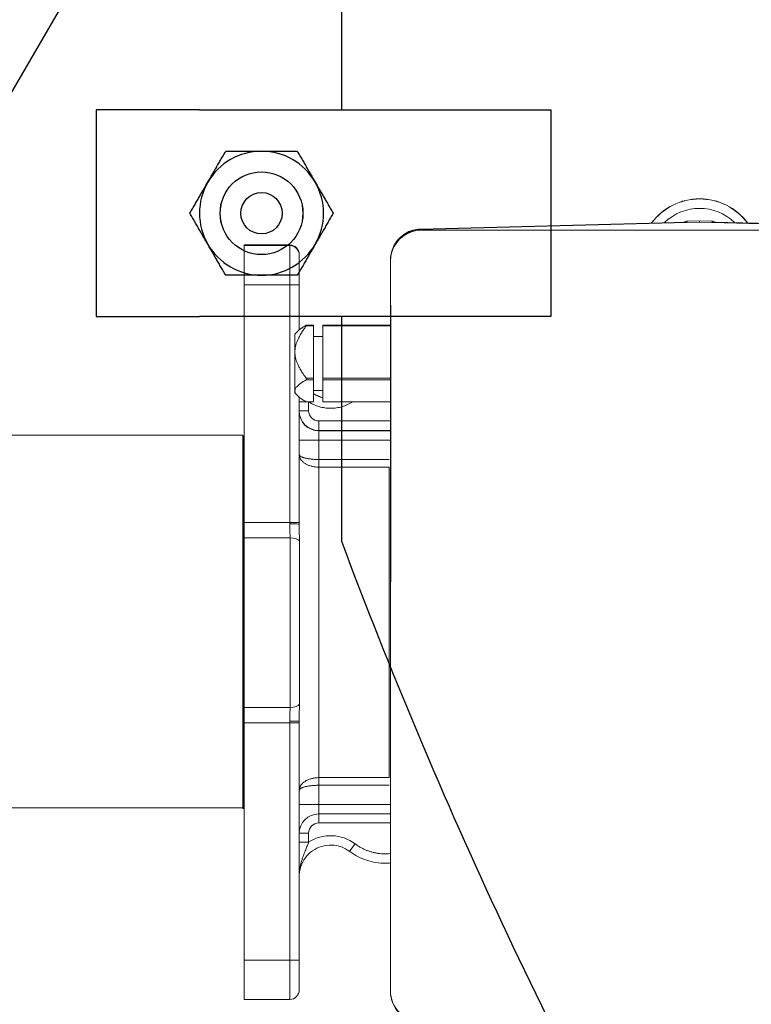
# Model space of a CAD drawing. Extents: x 0 to 796, y 0 to 496.
# Tile 103 of 222: x 106.56 to 110.98, y 409.83 to 415.78. Entities that reach past the tile are written whole.
import ezdxf

# ---------------------------------------------------------------- set-up
doc = ezdxf.new("R2010")
doc.units = 0
doc.header["$LTSCALE"] = 12
doc.header["$MEASUREMENT"] = 0
doc.layers.get('0').update_dxf_attribs({"linetype": 'CONTINUOUS'})
doc.layers.add('D', color=2, linetype='CONTINUOUS')
doc.layers.add('X', color=1, linetype='CONTINUOUS')
doc.styles.get("Standard").update_dxf_attribs({"font": 'SIMPLEX.SHX', "width": 0.875})
doc.dimstyles.get("Standard").update_dxf_attribs({"dimscale": 28, "dimtxt": 0.125, "dimasz": 0.125, "dimexe": 0.04375, "dimexo": 0.0625, "dimgap": 0.04375, "dimtad": 0, "dimtih": 1, "dimtoh": 1, "dimdec": 4, "dimzin": 12, "dimdsep": 46, "dimlunit": 5, "dimtxsty": 'Standard', "dimcen": 0, "dimclrd": 256, "dimclre": 256, "dimclrt": 256, "dimadec": 1, "dimazin": 3, "dimtfac": 0.875, "dimtdec": 4, "dimtofl": 0, "dimtmove": 0, "dimatfit": 2, "dimfxl": 1, "dimtolj": 1, "dimtzin": 12, "dimlwd": 13, "dimlwe": 13, "dimarcsym": 0})

# ---------------------------------------------------------------- blocks, each defined once
blk = doc.blocks.new('*D117')
at = {"layer": 'D', "lineweight": 13, "transparency": 16777216}
for p, q in [((180.9348, 421.44), (180.9348, 343.4783)), ((67.578, 410.8197), (67.578, 343.4783)), ((71.078, 344.7033), (115.7033, 344.7033)), ((177.4348, 344.7033), (132.8095, 344.7033))]:
    blk.add_line(p, q, dxfattribs=at)
at = {"layer": 'D', "transparency": 16777216}
for points in [[(71.078, 345.2866), (71.078, 344.1199), (67.578, 344.7033)], [(177.4348, 345.2866), (177.4348, 344.1199), (180.9348, 344.7033)]]:
    blk.add_solid(points, dxfattribs=at)
at = {"layer": 'D', "transparency": 16777216, "insert": (124.2564, 344.7033), "char_height": 3.5, "attachment_point": 5}
blk.add_mtext('\\A1;113{\\H0.875x;\\S1/2;}{}{\\C2;%%p1}', dxfattribs=at)
blk = doc.blocks.new('*D118')
at = {"layer": 'D', "lineweight": 13, "transparency": 16777216}
for p, q in [((102.5023, 421.927), (102.5023, 356.4648)), ((174.5469, 421.927), (174.5469, 356.4648)), ((106.0023, 357.6898), (134.8205, 357.6898)), ((171.0469, 357.6898), (142.2288, 357.6898))]:
    blk.add_line(p, q, dxfattribs=at)
at = {"layer": 'D', "transparency": 16777216}
for points in [[(106.0023, 358.2731), (106.0023, 357.1065), (102.5023, 357.6898)], [(171.0469, 358.2731), (171.0469, 357.1065), (174.5469, 357.6898)]]:
    blk.add_solid(points, dxfattribs=at)
at = {"layer": 'D', "transparency": 16777216, "insert": (138.5246, 357.6898), "char_height": 3.5, "attachment_point": 5}
blk.add_mtext('\\A1;72', dxfattribs=at)
blk = doc.blocks.new('GASTRAIN TOP')
at = {"layer": 'X', "lineweight": 0}
for p, q in [((-58.6632, 372.5609), (-57.0523, 372.6032)), ((-57.0524, 372.6032), (-58.6632, 372.5609)), ((-58.6632, 372.5588), (-56.9766, 372.603)), ((-58.6632, 372.5588), (-58.6632, 372.5609)), ((-57.0523, 372.6088), (-56.9766, 372.6108)), ((-57.0523, 372.6088), (-56.9766, 372.6108)), ((-57.0523, 372.6088), (-57.0523, 372.6032)), ((-56.9009, 372.6088), (-56.9766, 372.6108)), ((-56.9766, 372.6108), (-56.9766, 372.603)), ((-56.9766, 372.6108), (-56.9009, 372.6088)), ((-56.9766, 372.603), (-55.29, 372.5588)), ((-56.9009, 372.6032), (-56.9009, 372.6088)), ((-56.9009, 372.6032), (-55.29, 372.5609)), ((-55.29, 372.5609), (-56.9007, 372.6032)), ((-58.6583, 372.554), (-58.6583, 372.5539)), ((-58.6583, 372.554), (-55.2949, 372.554)), ((-58.6583, 372.5539), (-55.2949, 372.5539)), ((-58.6583, 372.5536), (-58.3995, 372.5536)), ((-58.3995, 372.5536), (-55.5538, 372.5536)), ((-59.7293, 372.4609), (-59.7293, 372.4649)), ((-59.7293, 372.4649), (-59.454, 372.4649)), ((-59.7293, 372.4649), (-59.454, 372.4649)), ((-59.7293, 372.4609), (-59.7293, 372.2231)), ((-59.7293, 372.4609), (-59.454, 372.4609)), ((-59.454, 372.4649), (-59.454, 372.4609)), ((-59.454, 372.2231), (-59.454, 372.4609)), ((-59.3971, 372.408), (-59.3971, 372.404)), ((-59.3971, 372.2233), (-59.3971, 372.404)), ((-58.8451, 372.3741), (-58.8451, 372.3725)), ((-58.8451, 372.372), (-58.8451, 372.3725)), ((-58.8451, 372.3671), (-58.8451, 372.3672)), ((-58.8451, 372.3668), (-58.8451, 372.3671)), ((-58.8451, 367.957), (-58.8451, 372.3668)), ((-58.8451, 372.108), (-58.8451, 372.3668)), ((-58.8353, 372.3666), (-58.8353, 372.3667)), ((-59.7293, 370.7878), (-59.7293, 372.2231)), ((-59.7293, 372.2231), (-59.454, 372.2231)), ((-59.454, 372.2231), (-59.454, 370.7878)), ((-59.3971, 372.2233), (-59.3971, 371.9517)), ((-58.8451, 370.3831), (-58.8451, 372.108)), ((-58.8426, 370.4282), (-58.8426, 372.1)), ((-59.354, 371.9756), (-59.3104, 371.9756)), ((-59.3104, 371.9802), (-59.3524, 371.9802)), ((-59.3104, 371.9802), (-59.3104, 371.9756)), ((-59.3104, 371.9756), (-59.3104, 371.6592)), ((-59.2543, 371.9756), (-59.2543, 371.9802)), ((-58.8451, 371.9802), (-59.2543, 371.9802)), ((-59.2543, 371.9756), (-58.8451, 371.9756)), ((-59.2543, 371.9756), (-59.2543, 371.6592)), ((-59.4244, 371.9257), (-59.4078, 371.9423)), ((-59.4244, 371.8168), (-59.4244, 371.9257)), ((-59.3104, 371.9109), (-59.2543, 371.9109)), ((-59.4244, 371.5706), (-59.4244, 371.8168)), ((-59.354, 371.6592), (-59.3104, 371.6592)), ((-59.3104, 371.6494), (-59.354, 371.6494)), ((-59.3104, 371.6592), (-59.3104, 371.6494)), ((-59.3104, 371.6494), (-59.3104, 371.5167)), ((-59.2543, 371.6592), (-58.8451, 371.6592)), ((-59.2543, 371.6494), (-59.2543, 371.6592)), ((-58.8451, 371.6494), (-59.2543, 371.6494)), ((-59.2543, 371.6494), (-59.2543, 371.5167)), ((-59.4244, 371.5706), (-59.4078, 371.554)), ((-59.3104, 371.5854), (-59.2543, 371.5854)), ((-59.3971, 371.5446), (-59.3971, 370.7879)), ((-59.354, 371.5167), (-59.3104, 371.5167)), ((-59.3104, 371.5161), (-59.3524, 371.5161)), ((-59.3401, 371.4626), (-59.3401, 371.5161)), ((-59.3104, 371.5167), (-59.3104, 371.5161)), ((-59.2543, 371.5167), (-58.8451, 371.5167)), ((-59.2543, 371.5161), (-59.2543, 371.5167)), ((-58.8451, 371.5161), (-59.2543, 371.5161)), ((-58.8451, 371.4009), (-59.2784, 371.4009)), ((-59.2784, 371.4009), (-59.2784, 371.3438)), ((-59.738, 371.3161), (-61.5549, 371.3161)), ((-59.738, 371.3121), (-59.738, 369.0577)), ((-59.7337, 371.312), (-59.738, 371.3121)), ((-59.7337, 371.312), (-59.7337, 369.0576)), ((-59.7293, 371.3119), (-59.7337, 371.312)), ((-59.2784, 371.3438), (-59.2784, 371.3416)), ((-58.8451, 371.3438), (-59.2784, 371.3438)), ((-59.2784, 371.3416), (-58.8451, 371.3416)), ((-59.2784, 371.2845), (-59.2784, 371.3416)), ((-59.2784, 371.2845), (-58.8451, 371.2845)), ((-58.8523, 371.168), (-59.2784, 371.168)), ((-59.2784, 371.1218), (-59.2784, 369.245)), ((-58.8523, 371.1218), (-59.2784, 371.1218)), ((-58.8523, 369.245), (-58.8523, 371.1218)), ((-59.7337, 370.695), (-59.7337, 370.7879)), ((-59.7293, 370.6949), (-59.7293, 370.7878)), ((-59.7293, 370.7878), (-59.454, 370.7878)), ((-59.454, 370.7878), (-59.454, 370.779)), ((-59.3971, 370.7879), (-59.3971, 370.7771)), ((-59.7337, 370.695), (-59.7337, 369.6698)), ((-59.7293, 370.6949), (-59.7293, 369.6697)), ((-59.7293, 370.6949), (-59.4524, 370.6949)), ((-59.4524, 369.6697), (-59.4524, 370.6949)), ((-59.396, 369.689), (-59.396, 370.6757)), ((-59.7293, 369.5768), (-59.7293, 369.6697)), ((-59.4524, 369.6697), (-59.7293, 369.6697)), ((-59.454, 369.5856), (-59.454, 369.5768)), ((-59.3971, 369.5878), (-59.3971, 369.5769)), ((-59.7293, 368.1415), (-59.7293, 369.5768)), ((-59.454, 369.5768), (-59.7293, 369.5768)), ((-59.454, 369.5768), (-59.454, 368.1415)), ((-59.3971, 369.5769), (-59.3971, 368.1416)), ((-58.8523, 369.245), (-59.2784, 369.245)), ((-58.8523, 369.1989), (-59.2784, 369.1989)), ((-59.738, 369.0617), (-61.5555, 369.0617)), ((-59.7337, 369.0579), (-59.738, 369.0577)), ((-59.7293, 369.0577), (-59.7337, 369.0576)), ((-59.2784, 369.0255), (-59.2784, 369.0823)), ((-58.8451, 369.0823), (-59.2784, 369.0823)), ((-59.2784, 368.9709), (-59.2784, 369.0255)), ((-58.8451, 369.0255), (-59.2784, 369.0255)), ((-59.2784, 368.9709), (-58.8451, 368.9709)), ((-59.3401, 368.8554), (-59.3401, 368.9092)), ((-59.7293, 368.1415), (-59.7293, 367.9047)), ((-59.7293, 368.1415), (-59.454, 368.1415)), ((-59.454, 367.9047), (-59.454, 368.1415)), ((-59.3971, 367.9616), (-59.3971, 368.1416)), ((-59.7293, 367.9047), (-59.454, 367.9047))]:
    blk.add_line(p, q, dxfattribs=at)
for centre, radius, start, end in [((-57.0513, 372.5714), 0.0374, 91.50313, 123.17575), ((-56.9018, 372.5714), 0.0374, 56.82425, 88.49687), ((-59.2784, 368.9069), 0.1187, 90, 180), ((-59.454, 367.9616), 0.057, 270, 360)]:
    blk.add_arc(centre, radius, start, end, dxfattribs=at)
for centre, major_axis, ratio, start_param, end_param in [((-56.9766, 372.3835), (-0.3607, 0), 0.999998, -2.506081, -0.635511), ((-56.9018, 372.5714), (-0.0374, 0), 0.999998, -2.149819, -1.596976), ((-58.6583, 372.3672), (-0.1869, 0), 0.999998, -1.570796, -0.025832), ((-59.454, 372.408), (0.057, 0), 0.999998, 0, 1.570796), ((-59.454, 372.404), (0.057, 0), 0.999998, 0, 1.570796), ((-59.2072, 371.7244), (0.1898, 0), 0.999998, -2.145168, -1.821444), ((-59.3401, 371.5162), (-0.057, 0), 0.002112, -1.339405, 0.000043), ((-59.3401, 371.4624), (-0.057, 0), 0.002092, -1.570796, 0), ((-59.2784, 371.4602), (-0.1187, 0), 0.999998, 0, 1.570796), ((-59.454, 370.7771), (0.057, 0), 0.034851, 0.000001, 1.570796), ((-59.4524, 370.6727), (0.057, 0), 0.389416, 0.13555, 1.570796), ((-59.3401, 368.9091), (-0.057, 0), 0.002092, -1.570796, -0.026763), ((-59.2072, 368.6476), (-0.2422, 0.047), 0.99963, -2.021127, -0.810022), ((-59.3401, 368.8553), (-0.057, 0), 0.002073, -1.57077, 0.000041), ((-59.0595, 368.8452), (-0.0341, -0.0456), 0.001253, 0, 1.569121)]:
    blk.add_ellipse(centre, major_axis=major_axis, ratio=ratio, start_param=start_param, end_param=end_param, dxfattribs=at)
at = {"layer": 'X', "lineweight": 0, "extrusion": (-2.34578e-16, 6.27323e-20, -1)}
blk.add_ellipse((-56.9766, 372.383), major_axis=(0.3607, 0), ratio=0.999998, start_param=-2.504615, end_param=-0.636977, dxfattribs=at)
at = {"layer": 'X', "lineweight": 0, "extrusion": (-2.34457e-16, 7.16068e-20, -1)}
blk.add_ellipse((-56.9766, 372.3829), major_axis=(0.3607, 0), ratio=0.999998, start_param=-2.504196, end_param=-0.637396, dxfattribs=at)
at = {"layer": 'X', "lineweight": 0, "extrusion": (-2.34574e-16, 2.47856e-20, -1)}
blk.add_ellipse((-56.9766, 372.3822), major_axis=(0.3607, 0), ratio=0.999998, start_param=-2.501574, end_param=-0.640019, dxfattribs=at)
at = {"layer": 'X', "lineweight": 0, "extrusion": (-2.34494e-16, 2.72319e-20, -1)}
blk.add_ellipse((-56.9766, 372.3821), major_axis=(0.3038, 0), ratio=0.999998, start_param=-2.343162, end_param=-0.798431, dxfattribs=at)
at = {"layer": 'X', "lineweight": 0, "extrusion": (-2.34615e-16, -5.37114e-21, -1)}
blk.add_ellipse((-57.0513, 372.5714), major_axis=(0.0374, 0), ratio=0.999998, start_param=-2.149819, end_param=-1.596976, dxfattribs=at)
at = {"layer": 'X', "lineweight": 0, "extrusion": (-1.61419e-19, 6.1515e-18, -1)}
blk.add_ellipse((-57.0513, 372.5714), major_axis=(-0.001, 0.0374), ratio=0.026113, start_param=0, end_param=0.002092, dxfattribs=at)
at = {"layer": 'X', "lineweight": 0, "extrusion": (3.32018e-19, -6.17587e-18, -1)}
blk.add_ellipse((-56.9018, 372.5714), major_axis=(0.001, 0.0374), ratio=0.026113, start_param=-0.002092, end_param=0, dxfattribs=at)
at = {"layer": 'X', "lineweight": 0, "extrusion": (-2.34588e-16, -2.05183e-21, -1)}
blk.add_ellipse((-58.6583, 372.372), major_axis=(-0.1869, 0), ratio=0.999998, start_param=-0.000009, end_param=1.544616, dxfattribs=at)
at = {"layer": 'X', "lineweight": 0, "extrusion": (-2.34588e-16, -3.91815e-30, -1)}
blk.add_ellipse((-58.6583, 372.3671), major_axis=(-0.1869, 0), ratio=0.999998, start_param=0, end_param=1.570796, dxfattribs=at)
at = {"layer": 'X', "lineweight": 0, "extrusion": (-2.34588e-16, -4.76118e-26, -1)}
blk.add_ellipse((-58.6583, 372.3668), major_axis=(-0.1869, 0), ratio=0.999998, start_param=0, end_param=1.570796, dxfattribs=at)
at = {"layer": 'X', "lineweight": 0, "extrusion": (-2.34588e-16, -1.41746e-27, -1)}
blk.add_ellipse((-59.454, 372.2233), major_axis=(0.057, 0), ratio=0.002092, start_param=0, end_param=1.570796, dxfattribs=at)
at = {"layer": 'X', "lineweight": 0, "extrusion": (-2.34588e-16, 5.2189e-26, -1)}
blk.add_ellipse((-59.2784, 371.4624), major_axis=(-0.1187, 0), ratio=0.999998, start_param=-1.570796, end_param=0, dxfattribs=at)
at = {"layer": 'X', "lineweight": 0, "extrusion": (-2.34588e-16, -1.35093e-29, -1)}
blk.add_ellipse((-59.2784, 371.4626), major_axis=(-0.0617, 0), ratio=0.999998, start_param=-1.570796, end_param=0, dxfattribs=at)
at = {"layer": 'X', "lineweight": 0, "extrusion": (-2.34588e-16, -1.35585e-27, -1)}
blk.add_ellipse((-59.2784, 371.2843), major_axis=(-0.1187, 0), ratio=0.002092, start_param=0, end_param=1.570796, dxfattribs=at)
at = {"layer": 'X', "lineweight": 0, "extrusion": (-2.34588e-16, 9.0748e-27, -1)}
blk.add_ellipse((-59.454, 370.7879), major_axis=(0.057, 0), ratio=0.002092, start_param=0, end_param=1.570796, dxfattribs=at)
at = {"layer": 'X', "lineweight": 0, "extrusion": (-2.26346e-16, 7.84886e-17, -1)}
blk.add_ellipse((-59.4524, 369.6921), major_axis=(0.057, 0), ratio=0.393268, start_param=0.135536, end_param=1.570724, dxfattribs=at)
at = {"layer": 'X', "lineweight": 0, "extrusion": (-2.34588e-16, 2.29334e-21, -1)}
blk.add_ellipse((-59.454, 369.5878), major_axis=(0.057, 0), ratio=0.039031, start_param=0, end_param=1.570796, dxfattribs=at)
at = {"layer": 'X', "lineweight": 0, "extrusion": (-2.34588e-16, 9.12949e-24, -1)}
blk.add_ellipse((-59.454, 369.5769), major_axis=(0.057, 0), ratio=0.002092, start_param=0, end_param=1.570796, dxfattribs=at)
at = {"layer": 'X', "lineweight": 0, "extrusion": (-2.34588e-16, 2.71858e-25, -1)}
blk.add_ellipse((-59.2784, 369.0821), major_axis=(-0.1187, 0), ratio=0.002092, start_param=0, end_param=1.570796, dxfattribs=at)
at = {"layer": 'X', "lineweight": 0, "extrusion": (-2.34588e-16, 3.38969e-30, -1)}
blk.add_ellipse((-59.2784, 368.9092), major_axis=(-0.0617, 0), ratio=0.999998, start_param=0, end_param=1.570796, dxfattribs=at)
at = {"layer": 'X', "lineweight": 0, "extrusion": (-2.34588e-16, -2.29547e-27, -1)}
blk.add_ellipse((-59.454, 368.1416), major_axis=(0.057, 0), ratio=0.002092, start_param=0, end_param=1.570796, dxfattribs=at)
at = {"layer": 'X', "lineweight": 0, "extrusion": (-2.34588e-16, 3.6396e-27, -1)}
blk.add_ellipse((-58.6583, 367.957), major_axis=(-0.1869, 0), ratio=0.999998, start_param=-1.570796, end_param=0, dxfattribs=at)
at = {"layer": 'X', "lineweight": 0, "extrusion": (-2.34587e-16, 4.84099e-20, -1)}
blk.add_ellipse((-58.6583, 367.9526), major_axis=(-0.1869, 0), ratio=0.999998, start_param=-1.544616, end_param=0.000037, dxfattribs=at)
at = {"layer": 'X', "lineweight": 0}
for points in [[(-58.6632, 372.5609), (-58.6793, 372.5605), (-58.7114, 372.5555), (-58.7559, 372.5359), (-58.7938, 372.5058), (-58.8228, 372.467), (-58.841, 372.4222), (-58.8451, 372.3902), (-58.8451, 372.3741)], [(-58.8451, 372.3741), (-58.8451, 372.3741), (-58.8451, 372.3741), (-58.8451, 372.3741)], [(-58.8451, 372.372), (-58.8451, 372.3712), (-58.8451, 372.3696), (-58.8451, 372.368), (-58.8451, 372.3672)], [(-58.8451, 372.372), (-58.8451, 372.3719), (-58.8451, 372.3718), (-58.8451, 372.3717)], [(-58.8451, 372.3717), (-58.8451, 372.3718), (-58.8451, 372.3719), (-58.8451, 372.372)], [(-59.2543, 371.5417), (-59.2741, 371.547), (-59.2931, 371.5554), (-59.3104, 371.5662)], [(-59.2784, 371.2845), (-59.2784, 371.2716), (-59.2784, 371.2457), (-59.2784, 371.2068), (-59.2784, 371.181), (-59.2784, 371.168)], [(-59.3971, 371.1988), (-59.3971, 371.1979), (-59.3968, 371.1962), (-59.3955, 371.1937), (-59.3935, 371.1912), (-59.3906, 371.1887), (-59.3869, 371.1863), (-59.3824, 371.184), (-59.3773, 371.1818), (-59.3715, 371.1798), (-59.365, 371.1778), (-59.358, 371.176), (-59.3505, 371.1744), (-59.3425, 371.1729), (-59.3341, 371.1716), (-59.3253, 371.1705), (-59.3163, 371.1696), (-59.307, 371.1689), (-59.2975, 371.1684), (-59.288, 371.1681), (-59.2816, 371.168), (-59.2784, 371.168)], [(-59.2784, 371.168), (-59.2784, 371.1662), (-59.2784, 371.1626), (-59.2784, 371.1573), (-59.2784, 371.1521), (-59.2784, 371.147), (-59.2784, 371.142), (-59.2784, 371.1374), (-59.2784, 371.133), (-59.2784, 371.1289), (-59.2784, 371.1251), (-59.2784, 371.1229), (-59.2784, 371.1218)], [(-59.2784, 369.245), (-59.2784, 369.2439), (-59.2784, 369.2417), (-59.2784, 369.2379), (-59.2784, 369.2339), (-59.2784, 369.2295), (-59.2784, 369.2248), (-59.2784, 369.2199), (-59.2784, 369.2148), (-59.2784, 369.2096), (-59.2784, 369.2042), (-59.2784, 369.2006), (-59.2784, 369.1989)], [(-59.2784, 369.1989), (-59.2816, 369.1989), (-59.288, 369.1988), (-59.2975, 369.1985), (-59.307, 369.198), (-59.3163, 369.1972), (-59.3253, 369.1963), (-59.3341, 369.1952), (-59.3425, 369.1939), (-59.3505, 369.1924), (-59.358, 369.1907), (-59.365, 369.1889), (-59.3715, 369.1869), (-59.3773, 369.1848), (-59.3825, 369.1826), (-59.3869, 369.1802), (-59.3906, 369.1778), (-59.3935, 369.1753), (-59.3955, 369.1728), (-59.3968, 369.1702), (-59.3971, 369.1684), (-59.3971, 369.1676)]]:
    blk.add_open_spline(points, degree=3, dxfattribs=at)
for points, knots in [([(-58.8289, 372.4503), (-58.8241, 372.4611), (-58.8182, 372.4715), (-58.8003, 372.4971), (-58.7867, 372.5112), (-58.7558, 372.5347), (-58.7385, 372.544), (-58.7139, 372.5526), (-58.7075, 372.5545), (-58.701, 372.556)], [1.9904506, 1.9904506, 1.9904506, 1.9904506, 2.1807383, 2.1807383, 2.4923857, 2.4923857, 2.8040331, 2.8040331, 2.9110251, 2.9110251, 2.9110251, 2.9110251]), ([(-59.354, 371.9756), (-59.3534, 371.9763), (-59.3528, 371.9771), (-59.3523, 371.9782), (-59.3521, 371.9786), (-59.3519, 371.9791), (-59.3518, 371.9794), (-59.3518, 371.9798), (-59.3519, 371.9799), (-59.3521, 371.9801), (-59.3523, 371.9802), (-59.3528, 371.9801), (-59.3534, 371.9799), (-59.354, 371.9796)], [-0.119418, -0.119418, -0.119418, -0.119418, -0.11176689, -0.11176689, -0.10776364, -0.10776364, -0.10376038, -0.10376038, -0.09975712, -0.09975712, -0.09575387, -0.09575387, -0.08810275, -0.08810275, -0.08810275, -0.08810275]), ([(-59.354, 371.6494), (-59.3534, 371.6497), (-59.3528, 371.6502), (-59.3523, 371.6513), (-59.3521, 371.6517), (-59.3519, 371.6525), (-59.3518, 371.653), (-59.3518, 371.654), (-59.3519, 371.6545), (-59.3521, 371.6555), (-59.3523, 371.656), (-59.3528, 371.6575), (-59.3534, 371.6584), (-59.354, 371.6592)], [-0.119418, -0.119418, -0.119418, -0.119418, -0.11176689, -0.11176689, -0.10776364, -0.10776364, -0.10376038, -0.10376038, -0.09975712, -0.09975712, -0.09575387, -0.09575387, -0.08810275, -0.08810275, -0.08810275, -0.08810275]), ([(-59.3524, 371.5161), (-59.3524, 371.5161), (-59.3524, 371.5161), (-59.3528, 371.5162), (-59.3534, 371.5164), (-59.354, 371.5167)], [-0.096363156, -0.096363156, -0.096363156, -0.096363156, -0.095753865, -0.095753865, -0.088102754, -0.088102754, -0.088102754, -0.088102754]), ([(-59.3398, 371.5161), (-59.335, 371.5131), (-59.3301, 371.5102), (-59.3201, 371.5047), (-59.3096, 371.4995), (-59.2934, 371.4928), (-59.2767, 371.4873), (-59.2595, 371.4829), (-59.2422, 371.4798), (-59.2246, 371.4779), (-59.207, 371.4773), (-59.1894, 371.478), (-59.1719, 371.4799), (-59.1546, 371.483), (-59.1374, 371.4874), (-59.1207, 371.493), (-59.1044, 371.4997), (-59.089, 371.5075), (-59.0793, 371.5132), (-59.0747, 371.5161)], [0.0013571, 0.0013571, 0.0013571, 0.0013571, 0.0588235, 0.0588235, 0.1176471, 0.1764706, 0.2352941, 0.2941176, 0.3529412, 0.4117647, 0.4705882, 0.5294118, 0.5882353, 0.6470588, 0.7058824, 0.7647059, 0.8235294, 0.8823529, 0.9374402, 0.9374402, 0.9374402, 0.9374402]), ([(-59.2784, 371.1218), (-59.2816, 371.1218), (-59.288, 371.122), (-59.2976, 371.1228), (-59.3071, 371.124), (-59.3164, 371.1258), (-59.3254, 371.1281), (-59.3342, 371.1309), (-59.3426, 371.1341), (-59.3506, 371.1378), (-59.3581, 371.1419), (-59.3651, 371.1464), (-59.3715, 371.1512), (-59.3773, 371.1564), (-59.3825, 371.1619), (-59.3869, 371.1677), (-59.3906, 371.1737), (-59.3935, 371.1798), (-59.3955, 371.1861), (-59.3968, 371.1924), (-59.3971, 371.1967), (-59.3971, 371.1988)], [0.0000488, 0.0000488, 0.0000488, 0.0000488, 0.0526316, 0.1052632, 0.1578947, 0.2105263, 0.2631579, 0.3157895, 0.3684211, 0.4210526, 0.4736842, 0.5263158, 0.5789474, 0.6315789, 0.6842105, 0.7368421, 0.7894737, 0.8421053, 0.8947368, 0.9473684, 1, 1, 1, 1]), ([(-59.454, 370.779), (-59.454, 370.7744), (-59.454, 370.7697), (-59.4539, 370.7649), (-59.4538, 370.7602), (-59.4537, 370.7554), (-59.4536, 370.7506), (-59.4534, 370.7458), (-59.4533, 370.741), (-59.4532, 370.7362), (-59.453, 370.7314), (-59.4529, 370.7267), (-59.4528, 370.722), (-59.4527, 370.7173), (-59.4526, 370.7127), (-59.4525, 370.7082), (-59.4525, 370.7037), (-59.4524, 370.6992), (-59.4524, 370.6949)], [0.000002, 0.000002, 0.000002, 0.000002, 0.1666683, 0.1666683, 0.1666683, 0.3333346, 0.3333346, 0.3333346, 0.500001, 0.500001, 0.500001, 0.6666673, 0.6666673, 0.6666673, 0.8333337, 0.8333337, 0.8333337, 0.9999804, 0.9999804, 0.9999804, 0.9999804]), ([(-59.3971, 370.7771), (-59.3971, 370.7706), (-59.397, 370.7575), (-59.3967, 370.7374), (-59.3963, 370.717), (-59.3961, 370.6964), (-59.396, 370.6826), (-59.396, 370.6757)], [0, 0, 0, 0, 0.2, 0.4, 0.6, 0.8, 0.9999559, 0.9999559, 0.9999559, 0.9999559]), ([(-59.4524, 369.6697), (-59.4524, 369.6653), (-59.4525, 369.6609), (-59.4526, 369.6519), (-59.4527, 369.6473), (-59.4528, 369.642), (-59.4528, 369.6415), (-59.4529, 369.6368), (-59.453, 369.6326), (-59.4533, 369.6237), (-59.4534, 369.6189), (-59.4537, 369.6093), (-59.4538, 369.6045), (-59.4539, 369.5996), (-59.4539, 369.5995), (-59.454, 369.5947), (-59.454, 369.5901), (-59.454, 369.5856)], [0.0000108, 0.0000108, 0.0000108, 0.0000108, 0.1666667, 0.1666667, 0.3333333, 0.3333333, 0.3534633, 0.3534633, 0.5, 0.5, 0.6666667, 0.6666667, 0.8333333, 0.8333333, 0.8378655, 0.8378655, 1, 1, 1, 1]), ([(-59.396, 369.689), (-59.396, 369.6821), (-59.3961, 369.6684), (-59.3963, 369.6478), (-59.3967, 369.6275), (-59.397, 369.6074), (-59.3971, 369.5943), (-59.3971, 369.5878)], [0.0000419, 0.0000419, 0.0000419, 0.0000419, 0.2, 0.4, 0.6, 0.8, 1, 1, 1, 1]), ([(-59.3971, 369.1676), (-59.3971, 369.1697), (-59.3968, 369.174), (-59.3955, 369.1804), (-59.3935, 369.1867), (-59.3906, 369.1928), (-59.3869, 369.1988), (-59.3825, 369.2046), (-59.3773, 369.2101), (-59.3715, 369.2154), (-59.3651, 369.2203), (-59.3581, 369.2248), (-59.3506, 369.2289), (-59.3426, 369.2326), (-59.3342, 369.2358), (-59.3254, 369.2386), (-59.3164, 369.2409), (-59.3071, 369.2427), (-59.2976, 369.244), (-59.288, 369.2448), (-59.2816, 369.245), (-59.2784, 369.245)], [0, 0, 0, 0, 0.0526316, 0.1052632, 0.1578947, 0.2105263, 0.2631579, 0.3157895, 0.3684211, 0.4210526, 0.4736842, 0.5263158, 0.5789474, 0.6315789, 0.6842105, 0.7368421, 0.7894737, 0.8421053, 0.8947368, 0.9473684, 0.9999557, 0.9999557, 0.9999557, 0.9999557]), ([(-59.2784, 369.1989), (-59.2784, 369.1859), (-59.2784, 369.173), (-59.2784, 369.1471), (-59.2784, 369.1212), (-59.2784, 369.0953), (-59.2784, 369.0823)], [0, 0, 0, 0, 0.333333, 0.333333, 0.666667, 1, 1, 1, 1]), ([(-59.3971, 368.6475), (-59.3971, 368.6526), (-59.397, 368.6579), (-59.3963, 368.6692), (-59.3959, 368.6751), (-59.3945, 368.6872), (-59.3936, 368.6935), (-59.3913, 368.7064), (-59.3899, 368.7129), (-59.3868, 368.7262), (-59.385, 368.7329), (-59.381, 368.7463), (-59.3788, 368.753), (-59.3744, 368.766), (-59.3721, 368.7723), (-59.3677, 368.7839), (-59.3656, 368.7893), (-59.3616, 368.7996), (-59.3596, 368.8044), (-59.356, 368.8137), (-59.3542, 368.8181), (-59.3509, 368.8266), (-59.3493, 368.8306), (-59.3463, 368.8383), (-59.345, 368.842), (-59.3424, 368.849), (-59.3412, 368.8523), (-59.3401, 368.8554)], [0, 0, 0, 0, 0.076923, 0.076923, 0.153846, 0.153846, 0.230769, 0.230769, 0.307692, 0.307692, 0.384615, 0.384615, 0.461538, 0.461538, 0.538462, 0.538462, 0.615385, 0.615385, 0.692308, 0.692308, 0.769231, 0.769231, 0.846154, 0.846154, 0.923077, 0.923077, 1, 1, 1, 1]), ([(-59.3971, 368.6475), (-59.3971, 368.6678), (-59.3938, 368.688), (-59.3811, 368.7265), (-59.3716, 368.7447), (-59.3474, 368.7771), (-59.3327, 368.7914), (-59.2995, 368.8147), (-59.2811, 368.8236), (-59.2423, 368.8352), (-59.2219, 368.8379), (-59.1815, 368.8367), (-59.1613, 368.8328), (-59.1249, 368.8196), (-59.1084, 368.8107), (-59.0936, 368.7996)], [0, 0, 0, 0, 0.32, 0.32, 0.640001, 0.640001, 0.960001, 0.960001, 1.280001, 1.280001, 1.6, 1.6, 1.92, 1.92, 2.212825, 2.212825, 2.212825, 2.212825]), ([(-58.8451, 368.7863), (-58.8461, 368.7862), (-58.8538, 368.7854), (-58.8684, 368.7845), (-58.8889, 368.7846), (-58.9093, 368.786), (-58.9295, 368.7888), (-58.9496, 368.793), (-58.9693, 368.7985), (-58.9886, 368.8054), (-59.0074, 368.8135), (-59.0256, 368.8228), (-59.043, 368.8333), (-59.0541, 368.841), (-59.0595, 368.8451)], [0.5873332, 0.5873332, 0.5873332, 0.5873332, 0.5925926, 0.6296296, 0.6666667, 0.7037037, 0.7407407, 0.7777778, 0.8148148, 0.8518519, 0.8888889, 0.9259259, 0.962963, 1, 1, 1, 1]), ([(-58.8451, 368.7292), (-58.8552, 368.7283), (-58.8654, 368.7278), (-58.914, 368.7275), (-58.9525, 368.7335), (-59.0257, 368.7573), (-59.0603, 368.7751), (-59.0921, 368.7985), (-59.0928, 368.799), (-59.0936, 368.7996)], [4.6223204, 4.6223204, 4.6223204, 4.6223204, 4.7066896, 4.7066896, 5.0266898, 5.0266898, 5.3466899, 5.3466899, 5.3544173, 5.3544173, 5.3544173, 5.3544173])]:
    blk.add_open_spline(points, degree=3, knots=knots, dxfattribs=at)
for points, weights in [([(-59.354, 371.9756), (-59.4726, 371.8174), (-59.354, 371.6592)], [1.18958322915, 1.64757752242, 1.18958322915]), ([(-59.4078, 371.9423), (-59.3914, 371.9586), (-59.354, 371.9796)], [1.36113667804, 1.30388755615, 1.18958322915]), ([(-59.354, 371.6494), (-59.4726, 371.5831), (-59.354, 371.5167)], [1.18958322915, 1.64757752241, 1.18958322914])]:
    blk.add_rational_spline(points, weights, degree=2, dxfattribs=at)

msp = doc.modelspace()

# ---------------------------------------------------------------- linework, layer by layer
for p, q in [((108.15424, 418.17699), (103.82433, 410.73949)), ((108.50229, 417.42699), (108.50229, 415.23949)), ((107.64395, 415.23949), (107.01895, 415.23949)), ((107.01895, 415.23949), (107.01895, 413.98949)), ((107.64395, 415.23949), (109.76895, 415.23949)), ((109.76895, 415.23949), (109.76895, 413.98949)), ((107.01895, 413.98949), (107.64395, 413.98949)), ((109.76895, 413.98949), (107.64395, 413.98949)), ((108.50229, 413.98949), (108.50229, 412.63163))]:
    msp.add_line(p, q)
for radius in [0.25014, 0.25, 0.125]:
    msp.add_circle((108.01895, 414.61449), radius)
for centre, radius, start, end in [((138.00229, 423.67699), 36.54466, 200.733327, 71.451702), ((108.01895, 414.61449), 0.375, 90, 150), ((108.01895, 414.61449), 0.375, 30, 90), ((108.01895, 414.61449), 0.375, 150, 210), ((108.01895, 414.61449), 0.375, 330, 30), ((108.01895, 414.61449), 0.375, 210, 270), ((108.01895, 414.61449), 0.375, 270, 330), ((138.00229, 423.67699), 31.5, 200.526856, 209.64948)]:
    msp.add_arc(centre, radius, start, end)
for points in [[(107.69419, 414.80199), (107.74443, 414.88901), (107.80244, 414.98949)], [(107.80244, 414.98949), (107.91846, 414.98949), (108.01895, 414.98949)], [(108.01895, 414.98949), (108.11943, 414.98949), (108.23545, 414.98949)], [(108.23545, 414.98949), (108.29346, 414.88901), (108.3437, 414.80199)], [(107.58593, 414.61449), (107.64395, 414.71497), (107.69419, 414.80199)], [(108.3437, 414.80199), (108.39395, 414.71497), (108.45196, 414.61449)], [(107.69419, 414.42699), (107.64395, 414.51401), (107.58593, 414.61449)], [(108.45196, 414.61449), (108.39395, 414.51401), (108.3437, 414.42699)], [(107.80244, 414.23949), (107.74443, 414.33997), (107.69419, 414.42699)], [(108.3437, 414.42699), (108.29346, 414.33997), (108.23545, 414.23949)], [(108.01895, 414.23949), (107.91846, 414.23949), (107.80244, 414.23949)], [(108.23545, 414.23949), (108.11943, 414.23949), (108.01895, 414.23949)]]:
    msp.add_rational_spline(points, [1, 1.0379548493, 1], degree=2)

# ---------------------------------------------------------------- block references
msp.add_blockref('GASTRAIN TOP', (167.64384, 41.95799))

# ---------------------------------------------------------------- dimensions: what is measured, and where the dimension line sits
at = {"layer": 'D'}
dim = msp.add_linear_dim(base=(102.50229, 357.68981), p1=(174.54694, 423.67699), p2=(102.50229, 423.67699), text='72', dimstyle='Standard', dxfattribs=at)
dim.commit()
dim.dimension.update_dxf_attribs({"geometry": '*D118', "text_midpoint": (138.52462, 357.68981)})
dim = msp.add_linear_dim(base=(180.93479, 344.70327), p1=(67.57797, 412.56969), p2=(180.93479, 423.19001), text='<>{}{\\C2;%%p1}', dimstyle='Standard', override={"dimdec": 1}, dxfattribs=at)
dim.commit()
dim.dimension.update_dxf_attribs({"geometry": '*D117', "text_midpoint": (124.25638, 344.70327)})

doc.saveas('drawing.dxf')
